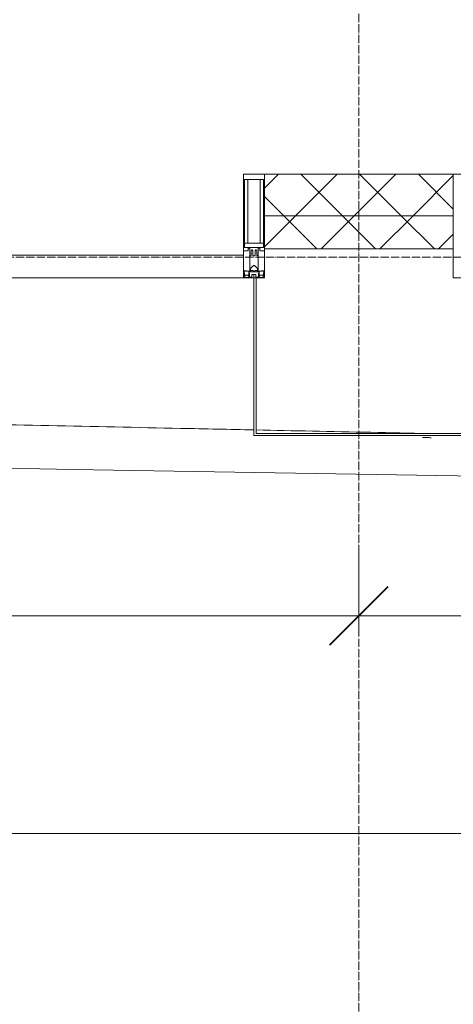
# Model space of a CAD drawing. Header units: millimetres. Extents: x 5617 to 183965, y 7718 to 172958.
# Tile 26 of 120: x 49908 to 50952, y 13599 to 15972. Entities that reach past the tile are written whole.
import ezdxf

# ---------------------------------------------------------------- set-up
doc = ezdxf.new("R2010")
doc.units = ezdxf.units.MM
doc.linetypes.add('ADSK_Линия сетки', pattern=[25, 20, -2.5, 0, -2.5])
doc.linetypes.add('Линия сетки', pattern=[25, 20, -2.5, 0, -2.5])
for name, color, linetype, lineweight in [('Импосты витража', 7, 'Continuous', 18), ('Колонны', 7, 'Continuous', 18), ('Оси', 7, 'Continuous', 9), ('Панели витража', 7, 'Continuous', 18), ('Размеры', 7, 'Continuous', 9), ('Размеры-100', 7, 'Continuous', 9), ('Стены разрез', 7, 'Continuous', 40), ('Стены штриховка', 7, 'Continuous', 40), ('Форма', 7, 'Continuous', 18), ('Формообразующий элемент-перекрытие', 7, 'Continuous', 18), ('Элементы узлов', 7, 'Continuous', 18)]:
    doc.layers.add(name, color=color, linetype=linetype, lineweight=lineweight)
doc.styles.add('Arial', font='arial.ttf', dxfattribs={"width": 0.9, "height": 250})
doc.dimstyles.new('Основной_2_5_мм', dxfattribs={"dimscale": 304.8, "dimtxt": 255.06485, "dimasz": 0.463911, "dimexe": 0.492126, "dimexo": 0.492126, "dimgap": 0.098425, "dimtad": 1, "dimdec": 0, "dimdsep": 46, "dimtxsty": 'Arial', "dimblk1": 'OBLIQUE', "dimblk2": 'OBLIQUE', "dimsah": 1, "dimcen": 0.09, "dimdle": 0.492126, "dimazin": 2, "dimtfac": 1, "dimtdec": 4, "dimtix": 1, "dimtmove": 0, "dimatfit": 3, "dimfxl": 1, "dimtvp": 1, "dimtolj": 1, "dimtzin": 0, "dimlwd": 20, "dimlwe": 20, "dimarcsym": 2})
pattern_1 = [(45, (0, 0), (-70.71068, 70.71068), []), (135, (0, 0), (-70.71068, -70.71068), [])]

# ---------------------------------------------------------------- blocks, each defined once
blk = doc.blocks.new('Rectangular Mullion - 50Wx250H-2623690-МКСС_К4_L05_18_600_')
at = {"layer": 'Элементы узлов', "color": 254, "lineweight": 5, "true_color": 0xcccccc}
for p, q in [((-25, 65.2), (-25, 250)), ((-25, 250), (0, 250)), ((25, 250), (0, 250)), ((25, 65.2), (25, 250)), ((-23, 237.3), (0, 237.3)), ((-23, 237.3), (-23, 73.6)), ((-14.9, 84), (-14.9, 237.3)), ((23, 237.3), (0, 237.3)), ((14.9, 84), (14.9, 237.3)), ((23, 237.3), (23, 73.6)), ((0, 84), (-23, 84)), ((-0.5, 73.6), (-23, 73.6)), ((-14, 71.3), (-14, 65.2)), ((-10, 71.3), (-14, 71.3)), ((-10, 53), (-10, 71.3)), ((0, 84), (23, 84)), ((0.5, 73.6), (23, 73.6)), ((10, 71.3), (14, 71.3)), ((10, 53), (10, 71.3)), ((14, 71.3), (14, 65.2)), ((-14, 65.2), (-25, 65.2)), ((-8.7, 53), (-10, 53)), ((-10, 53), (-10, 17)), ((-8.7, 53), (-7, 54.7)), ((-7, 65.2), (-5.9, 67.3)), ((-7, 65.2), (-7, 54.7)), ((-4.1, 67.3), (-5.9, 67.3)), ((-4.1, 67.3), (-2.9, 65.1)), ((-2.9, 65.1), (-2.9, 54.6)), ((-1.3, 53), (-2.9, 54.6)), ((0, 53), (-1.3, 53)), ((0, 53), (1.3, 53)), ((1.3, 53), (2.9, 54.6)), ((4.1, 67.3), (2.9, 65.1)), ((2.9, 65.1), (2.9, 54.6)), ((4.1, 67.3), (5.9, 67.3)), ((7, 65.2), (5.9, 67.3)), ((7, 65.2), (7, 54.7)), ((8.7, 53), (7, 54.7)), ((8.7, 53), (10, 53)), ((10, 53), (10, 17)), ((14, 65.2), (25, 65.2)), ((-8.5, 23), (-1.5, 30)), ((-1.5, 30), (0, 30)), ((1.5, 30), (0, 30)), ((8.5, 23), (1.5, 30)), ((-23.8, 14.6), (-25, 14.2)), ((-25, 0), (-25, 14.2)), ((-22.3, 17), (-23.8, 17)), ((-23.8, 17), (-23.8, 14.6)), ((-22.5, 10.6), (-23.8, 14.6)), ((-22.5, 10.6), (-23.7, 9.9)), ((-23.7, 1.3), (-23.7, 9.9)), ((-23.7, 1.3), (-11.8, 1.3)), ((-23.2, 10.2), (-22.5, 8)), ((-22.5, 8), (-22.5, 4.5)), ((-21.3, 4.5), (-22.5, 4.5)), ((-22.3, 17), (-22.3, 16)), ((-22.3, 16), (-21.3, 16)), ((-19, 17.6), (-21.3, 16)), ((-21.3, 4.5), (-21.3, 6.5)), ((-21.3, 6.5), (-14.2, 6.5)), ((-18.4, 16.6), (-19, 17.6)), ((-7.4, 16.6), (-18.4, 16.6)), ((-14.2, 6.5), (-14.2, 4.5)), ((-13.2, 4.5), (-14.2, 4.5)), ((-13.2, 4.5), (-12.2, 7.2)), ((-12.7, 7.6), (-11.3, 11.4)), ((-12.7, 7.6), (-11.8, 6.9)), ((-12.2, 9), (-12.2, 14.8)), ((-12.2, 14.8), (0, 14.8)), ((-11.8, 1.3), (-11.8, 6.9)), ((-10.5, 11.2), (-11.3, 11.4)), ((-10.5, 1.5), (-10.5, 11.2)), ((-4.8, 1.5), (-10.5, 1.5)), ((-10, 17), (-7.5, 17)), ((-8.5, 18.5), (-8.5, 23)), ((-7.5, 18.5), (-8.5, 18.5)), ((-7.5, 17), (-7.5, 18.5)), ((-7.4, 18), (-7.4, 16.6)), ((-2.6, 18), (-7.4, 18)), ((0, 8), (-4.8, 8)), ((-4.8, 1.5), (-4.8, 8)), ((-2.6, 18), (-2.6, 16.8)), ((-2.6, 16.8), (0, 16.8)), ((2.6, 16.8), (0, 16.8)), ((0, 14.8), (0, 16.8)), ((0, 14.8), (0, 16.8)), ((12.2, 14.8), (0, 14.8)), ((0, 0), (0, 8)), ((0, 8), (4.8, 8)), ((0, 0), (0, 8)), ((2.6, 18), (2.6, 16.8)), ((2.6, 18), (7.4, 18)), ((4.8, 1.5), (4.8, 8)), ((4.8, 1.5), (10.5, 1.5)), ((7.4, 18), (7.4, 16.6)), ((7.4, 16.6), (18.4, 16.6)), ((7.5, 18.5), (8.5, 18.5)), ((7.5, 17), (7.5, 18.5)), ((10, 17), (7.5, 17)), ((8.5, 18.5), (8.5, 23)), ((10.5, 11.2), (11.3, 11.4)), ((10.5, 1.5), (10.5, 11.2)), ((12.7, 7.6), (11.3, 11.4)), ((12.7, 7.6), (11.8, 6.9)), ((11.8, 1.3), (11.8, 6.9)), ((23.7, 1.3), (11.8, 1.3)), ((12.2, 9), (12.2, 14.8)), ((13.2, 4.5), (12.2, 7.2)), ((13.2, 4.5), (14.2, 4.5)), ((21.3, 6.5), (14.2, 6.5)), ((14.2, 6.5), (14.2, 4.5)), ((18.4, 16.6), (19, 17.6)), ((19, 17.6), (21.3, 16)), ((22.3, 16), (21.3, 16)), ((21.3, 4.5), (21.3, 6.5)), ((21.3, 4.5), (22.5, 4.5)), ((22.3, 17), (22.3, 16)), ((22.3, 17), (23.8, 17)), ((22.5, 10.6), (23.8, 14.6)), ((22.5, 10.6), (23.7, 9.9)), ((23.2, 10.2), (22.5, 8)), ((22.5, 8), (22.5, 4.5)), ((23.7, 1.3), (23.7, 9.9)), ((23.8, 17), (23.8, 14.6)), ((23.8, 14.6), (25, 14.2)), ((25, 0), (25, 14.2)), ((-25, 0), (0, 0)), ((25, 0), (0, 0))]:
    blk.add_line(p, q, dxfattribs=at)
for centre, start, end in [((-0.5, 73.1), 360, 90), ((0.5, 73.1), 90, 180)]:
    blk.add_arc(centre, 0.5, start, end, dxfattribs=at)
blk = doc.blocks.new('Rectangular Mullion - R_StandardFrame_50Wx250H-V47-МКСС_К4_L05_18_600_')
at = {"layer": 'Импосты витража', "color": 254, "lineweight": 5, "true_color": 0xcccccc}
for p, q in [((-25, -250), (-25, 0)), ((-25, 0), (0, 0)), ((5, 0), (25, 0)), ((25, 0), (25, -250)), ((25, -250), (-25, -250))]:
    blk.add_line(p, q, dxfattribs=at)
blk = doc.blocks.new('Rectangular Mullion - R_StandardFrame_50Wx250H-7505731-МКСС_К4_L05_18_600_')
at = {"layer": 'Импосты витража', "color": 254, "lineweight": 5, "true_color": 0xcccccc}
for p, q in [((-25, -250), (-25, 0)), ((-25, 0), (-5, 0)), ((0, 0), (25, 0)), ((25, 0), (25, -110.1)), ((25, -113.4), (25, -128.4)), ((25, -135.1), (25, -250)), ((25, -250), (-25, -250))]:
    blk.add_line(p, q, dxfattribs=at)
blk = doc.blocks.new('System Panel - A_PAN_Glass-7506762-МКСС_К4_L05_18_600_')
at = {"layer": 'Панели витража', "color": 254, "lineweight": 5, "true_color": 0xcccccc}
for p, q in [((656.25, 55), (-656.25, 55)), ((-656.25, 55), (-656.25, 0)), ((656.25, 0), (656.25, 55)), ((-656.25, 0), (656.25, 0))]:
    blk.add_line(p, q, dxfattribs=at)
blk = doc.blocks.new('A_SLK_PAN_Type1 - Прямой тип панели-6537467-МКСС_К4_L05_18_600_')
at = {"layer": 'Колонны', "color": 254, "lineweight": 5, "true_color": 0xcccccc}
for p, q in [((-252.5, 380), (252.5, 380)), ((-252.5, 0), (-252.5, 380)), ((252.5, 380), (252.5, 0)), ((-247.5, 375), (-247.5, 0)), ((247.5, 375), (-247.5, 375)), ((247.5, 0), (247.5, 375)), ((-247.5, 0), (-252.5, 0)), ((252.5, 0), (247.5, 0))]:
    blk.add_line(p, q, dxfattribs=at)
blk = doc.blocks.new('135_SLK_K4_AR_FCD_rvt-1-МКСС_К4_L05_18_600_')
at = {"layer": 'Стены разрез', "lineweight": 5, "true_color": 0xcccccc}
h = blk.add_hatch(dxfattribs=at)
h.set_pattern_fill('FP_4', color=254, style=0, pattern_type=2)
h.set_pattern_definition(pattern_1)
h.paths.add_polyline_path([(100522.5, 15500), (100977.5, 15500), (100977.5, 15600), (100522.5, 15600)])
h = blk.add_hatch(dxfattribs=at)
h.set_pattern_fill('FP_4', color=254, style=0, pattern_type=2)
h.set_pattern_definition(pattern_1)
h.paths.add_polyline_path([(100629.2, 15420), (100977.5, 15420), (100977.5, 15500), (100522.5, 15500), (100522.5, 15420)])
at = {"layer": 'Стены разрез', "color": 254, "lineweight": 9, "true_color": 0xcccccc}
for p, q in [((100977.5, 15600), (100522.5, 15600)), ((100522.5, 15600), (100522.5, 15420)), ((100977.5, 15420), (100977.5, 15600)), ((100522.5, 15420), (100977.5, 15420))]:
    blk.add_line(p, q, dxfattribs=at)
at = {"layer": 'Стены штриховка', "color": 254, "lineweight": 9, "true_color": 0xcccccc}
blk.add_line((100977.5, 15500), (100522.5, 15500), dxfattribs=at)
at = {"layer": 'Форма', "color": 254, "lineweight": 5, "true_color": 0xcccccc}
blk.add_open_spline([(80795.7, 15229.8), (88613.3, 15218.3), (100397.6, 14727.4), (112945.7, 14812.1), (114520.3, 14829.2)], degree=3, knots=[0.74263, 0.74263, 0.74263, 0.74263, 55.669869, 63.599319, 63.599319, 63.599319, 63.599319], dxfattribs=at)
at = {"layer": 'Форма', "color": 254, "lineweight": 9, "true_color": 0xcccccc}
for points, knots in [([(99135, 15012.7), (99213.2, 15011), (99397, 15007), (99686.6, 15000.8), (100003.8, 14994), (100274.1, 14988.3), (100438.7, 14984.9), (100497.5, 14983.6)], [-0.74211945, -0.74211945, -0.74211945, -0.74211945, -0.7375, -0.73125, -0.725, -0.71875, -0.71527076, -0.71527076, -0.71527076, -0.71527076]), ([(100502.4, 14983.5), (100547.6, 14982.6), (100686.6, 14979.7), (100825.6, 14976.8), (100919.3, 14974.9)], [-0.715174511, -0.715174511, -0.715174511, -0.715174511, -0.7125, -0.706957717, -0.706957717, -0.706957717, -0.706957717])]:
    blk.add_open_spline(points, degree=3, knots=knots, dxfattribs=at)
at = {"layer": 'Формообразующий элемент-перекрытие', "color": 254, "lineweight": 5, "true_color": 0xcccccc}
blk.add_open_spline([(100924, 14964.8), (100920.7, 14964.9), (100913.9, 14965), (100907.2, 14965.1), (100903.7, 14965.2)], degree=3, knots=[0.6998079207, 0.6998079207, 0.6998079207, 0.6998079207, 0.7, 0.7002037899, 0.7002037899, 0.7002037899, 0.7002037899], dxfattribs=at)
at = {"layer": 'Импосты витража', "color": 254, "lineweight": 5, "true_color": 0xcccccc}
blk.add_blockref('Rectangular Mullion - 50Wx250H-2623690-МКСС_К4_L05_18_600_', (100497.5, 15350), dxfattribs=at)
at = {"layer": 'Импосты витража', "color": 254, "lineweight": 5, "true_color": 0xcccccc, "extrusion": (0, 0, -1), "rotation": 180}
for name, p in [('Rectangular Mullion - R_StandardFrame_50Wx250H-V47-МКСС_К4_L05_18_600_', (-100497.5, 15350)), ('Rectangular Mullion - R_StandardFrame_50Wx250H-7505731-МКСС_К4_L05_18_600_', (-101002.5, 15350))]:
    blk.add_blockref(name, p, dxfattribs=at)
at = {"layer": 'Колонны', "color": 254, "lineweight": 5, "true_color": 0xcccccc, "rotation": 180}
blk.add_blockref('A_SLK_PAN_Type1 - Прямой тип панели-6537467-МКСС_К4_L05_18_600_', (100750, 15350), dxfattribs=at)
at = {"layer": 'Панели витража', "color": 254, "lineweight": 5, "true_color": 0xcccccc}
blk.add_blockref('System Panel - A_PAN_Glass-7506762-МКСС_К4_L05_18_600_', (99816.3, 15350), dxfattribs=at)
blk = doc.blocks.new('DIMBLOCK14-МКСС_К4_L05_18_600_')
at = {"layer": 'Размеры-100', "lineweight": 20, "transparency": 16777216}
for p, q in [((47124.8, 14535.5), (47124.8, 14685.5)), ((50724.8, 14535.5), (50724.8, 14685.5)), ((47124.8, 14535.5), (50724.8, 14535.5)), ((47124.8, 14535.5), (47124.8, 14485.5)), ((50724.8, 14535.5), (50724.8, 14485.5))]:
    blk.add_line(p, q, dxfattribs=at)
at = {"layer": 'Размеры-100', "lineweight": 40, "transparency": 16777216}
for p, q in [((47124.8, 14535.5), (47195.5, 14606.2)), ((50724.8, 14535.5), (50795.5, 14606.2)), ((47124.8, 14535.5), (47054.1, 14464.8)), ((50724.8, 14535.5), (50654.1, 14464.8))]:
    blk.add_line(p, q, dxfattribs=at)
at = {"layer": 'Размеры-100', "color": 0, "lineweight": 20, "transparency": 16777216, "insert": (48579.5, 14890.1), "char_height": 250, "width": 828.765, "attachment_point": 1, "line_spacing_factor": 0.941778, "style": 'Arial'}
blk.add_mtext('3600', dxfattribs=at)
blk = doc.blocks.new('_Oblique')
at = {"color": 0, "linetype": 'ByBlock', "lineweight": -2}
blk.add_line((-0.5, -0.5), (0.5, 0.5), dxfattribs=at)
blk = doc.blocks.new('DIMBLOCK15-МКСС_К4_L05_18_600_')
at = {"layer": 'Размеры-100', "lineweight": 20, "transparency": 16777216}
for p, q in [((50724.8, 14535.5), (50724.8, 14685.5)), ((53224.8, 14535.5), (53224.8, 14685.5)), ((50724.8, 14535.5), (53224.8, 14535.5)), ((50724.8, 14535.5), (50724.8, 14485.5)), ((53224.8, 14535.5), (53224.8, 14485.5))]:
    blk.add_line(p, q, dxfattribs=at)
at = {"layer": 'Размеры-100', "lineweight": 40, "transparency": 16777216}
for p, q in [((50724.8, 14535.5), (50795.5, 14606.2)), ((53224.8, 14535.5), (53295.5, 14606.2)), ((50724.8, 14535.5), (50654.1, 14464.8)), ((53224.8, 14535.5), (53154.1, 14464.8))]:
    blk.add_line(p, q, dxfattribs=at)
at = {"layer": 'Размеры-100', "color": 0, "lineweight": 20, "transparency": 16777216, "insert": (51629.5, 14890.1), "char_height": 250, "width": 828.765, "attachment_point": 1, "line_spacing_factor": 0.941778, "style": 'Arial'}
blk.add_mtext('2500', dxfattribs=at)
blk = doc.blocks.new('DIMBLOCK29-МКСС_К4_L05_18_600_')
at = {"layer": 'Размеры-100', "lineweight": 20, "transparency": 16777216}
for p, q in [((32724.8, 14010.6), (32724.8, 14160.6)), ((86724.8, 14010.6), (86724.8, 14160.6)), ((32574.8, 14010.6), (86874.8, 14010.6)), ((32724.8, 14010.6), (32724.8, 13960.6)), ((86724.8, 14010.6), (86724.8, 13960.6))]:
    blk.add_line(p, q, dxfattribs=at)
at = {"layer": 'Размеры-100', "lineweight": 40, "transparency": 16777216}
for p, q in [((32724.8, 14010.6), (32795.5, 14081.3)), ((86724.8, 14010.6), (86795.5, 14081.3)), ((32724.8, 14010.6), (32654.1, 13939.9)), ((86724.8, 14010.6), (86654.1, 13939.9))]:
    blk.add_line(p, q, dxfattribs=at)
at = {"layer": 'Размеры-100', "color": 0, "lineweight": 20, "transparency": 16777216, "insert": (59293.1, 14365.2), "char_height": 250, "width": 1035.956, "attachment_point": 1, "line_spacing_factor": 0.941778, "style": 'Arial'}
blk.add_mtext('54000', dxfattribs=at)

msp = doc.modelspace()

# ---------------------------------------------------------------- linework, layer by layer
at = {"layer": 'Оси', "linetype": 'Линия сетки'}
msp.add_line((50724.8, 12025.7), (50724.8, 33150), dxfattribs=at)
at = {"layer": 'Оси', "linetype": 'ADSK_Линия сетки'}
msp.add_line((86966.3, 15400), (26901, 15400), dxfattribs=at)

# ---------------------------------------------------------------- block references
at = {"lineweight": 5}
msp.add_blockref('135_SLK_K4_AR_FCD_rvt-1-МКСС_К4_L05_18_600_', (-50025.2, 0), dxfattribs=at)

# ---------------------------------------------------------------- dimensions: what is measured, and where the dimension line sits
at = {"layer": 'Размеры', "lineweight": 20}
for base, p1, p2, override, picture, middle in [((50724.8, 14535.5), (47124.8, 14635.5), (50724.8, 14635.5), {"dimpost": '<>', "dimfxl": 3600}, 'DIMBLOCK14-МКСС_К4_L05_18_600_', (48924.8, 14693.3)), ((53224.8, 14535.5), (50724.8, 14635.5), (53224.8, 14635.5), {"dimpost": '<>', "dimfxl": 2500}, 'DIMBLOCK15-МКСС_К4_L05_18_600_', (51974.8, 14693.2)), ((86724.8, 14010.6), (32724.8, 14110.6), (86724.8, 14110.6), {"dimpost": '<>', "dimfxl": 54000}, 'DIMBLOCK29-МКСС_К4_L05_18_600_', (59724.8, 14168.2))]:
    dim = msp.add_linear_dim(base=base, p1=p1, p2=p2, dimstyle='Основной_2_5_мм', override=override, dxfattribs=at)
    dim.commit()
    dim.dimension.update_dxf_attribs({"geometry": picture, "text_midpoint": middle})

doc.saveas('drawing.dxf')
